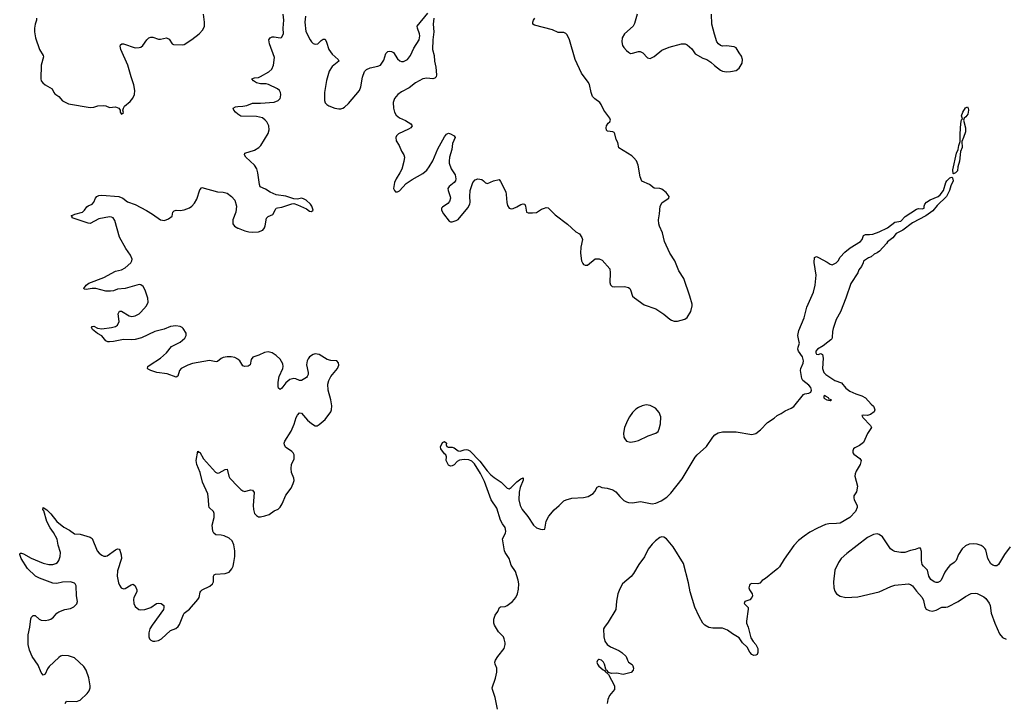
# Model space of a CAD drawing. Header units: inches. Extents: x 1678753 to 1858649, y 384643 to 522370.
# Tile 51 of 91: x 1747771 to 1757828, y 496310 to 503295. Entities that reach past the tile are written whole.
import ezdxf

# ---------------------------------------------------------------- set-up
doc = ezdxf.new("R2010")
doc.units = ezdxf.units.IN
doc.header["$MEASUREMENT"] = 0
for name, color, linetype in [('B7449', 7, 'Continuous'), ('B7459', 7, 'Continuous'), ('B7540', 7, 'Continuous'), ('B7550', 7, 'Continuous')]:
    doc.layers.add(name, color=color, linetype=linetype)

msp = doc.modelspace()

# ---------------------------------------------------------------- linework, layer by layer
at = {"layer": 'B7449', "color": 6}
msp.add_line((1749410, 500000, 400), (1749410, 500000, 400), dxfattribs=at)
at = {"layer": 'B7449', "color": 6, "elevation": 400}
for points in [[(1750000, 499826), (1749970, 499843), (1749930, 499851), (1749890, 499851), (1749850, 499842), (1749828, 499832), (1749790, 499804), (1749779, 499801), (1749710, 499812), (1749537, 499783), (1749490, 499766), (1749420, 499730), (1749403, 499710), (1749387, 499653), (1749370, 499644), (1749278, 499678), (1749172, 499692), (1749111, 499710), (1749085, 499725), (1749078, 499730), (1749081, 499750), (1749103, 499770), (1749210, 499837), (1749270, 499893), (1749323, 499957), (1749410, 500000)], [(1748237, 496310), (1748250, 496332), (1748350, 496328), (1748390, 496342), (1748460, 496410), (1748481, 496439), (1748490, 496470), (1748490, 496490), (1748478, 496570), (1748451, 496650), (1748427, 496687), (1748330, 496774), (1748270, 496794), (1748210, 496799), (1748188, 496792), (1748170, 496779), (1748073, 496687), (1748056, 496664), (1748030, 496607), (1748010, 496598), (1747990, 496624), (1747961, 496701), (1747898, 496790), (1747872, 496852), (1747858, 496910), (1747857, 497010), (1747874, 497090), (1747885, 497175), (1747891, 497189), (1747910, 497209), (1747930, 497208), (1747969, 497169), (1747990, 497159), (1748030, 497157), (1748070, 497162), (1748090, 497170), (1748117, 497190), (1748150, 497231), (1748170, 497245), (1748232, 497268), (1748290, 497279), (1748325, 497295), (1748354, 497326), (1748361, 497350), (1748353, 497410), (1748349, 497510), (1748339, 497530), (1748330, 497538), (1748290, 497550), (1748210, 497547), (1748150, 497536), (1748110, 497537), (1747972, 497590), (1747931, 497610), (1747850, 497687), (1747786, 497790), (1747771, 497830), (1747777, 497843), (1747790, 497845), (1747810, 497839), (1747890, 497793), (1748010, 497744), (1748070, 497730), (1748111, 497729), (1748141, 497739), (1748157, 497750), (1748170, 497770), (1748184, 497810), (1748189, 497850), (1748165, 497925), (1748153, 497987), (1748115, 498055), (1748082, 498102), (1748050, 498167), (1748017, 498277), (1748009, 498290), (1748010, 498312), (1748050, 498287), (1748090, 498245), (1748150, 498168), (1748221, 498110), (1748281, 498081), (1748330, 498043), (1748390, 498038), (1748490, 498007), (1748510, 497996), (1748563, 497870), (1748583, 497843), (1748610, 497823), (1748630, 497814), (1748650, 497813), (1748663, 497817), (1748750, 497880), (1748770, 497890), (1748786, 497886), (1748794, 497874), (1748806, 497826), (1748811, 497790), (1748770, 497665), (1748768, 497610), (1748782, 497542), (1748790, 497517), (1748809, 497490), (1748830, 497481), (1748850, 497484), (1748910, 497521), (1748930, 497527), (1748950, 497511), (1748969, 497470), (1748966, 497450), (1748936, 497390), (1748932, 497370), (1748936, 497330), (1748950, 497298), (1748987, 497270), (1749010, 497266), (1749050, 497270), (1749090, 497281), (1749110, 497290), (1749170, 497330), (1749190, 497335), (1749215, 497330), (1749242, 497310), (1749245, 497290), (1749239, 497270), (1749125, 497110), (1749102, 497070), (1749091, 497030), (1749089, 496989), (1749096, 496970), (1749110, 496955), (1749130, 496946), (1749150, 496944), (1749190, 496953), (1749221, 496970), (1749310, 497054), (1749366, 497074), (1749390, 497094), (1749404, 497116), (1749443, 497217), (1749451, 497230), (1749506, 497274), (1749592, 497370), (1749604, 497390), (1749615, 497445), (1749623, 497457), (1749634, 497470), (1749714, 497506), (1749742, 497530), (1749752, 497550), (1749752, 497610), (1749758, 497622), (1749771, 497629), (1749870, 497637), (1749910, 497649), (1749937, 497683), (1749950, 497710), (1749960, 497750), (1749970, 497810), (1749970, 497870), (1749959, 497930), (1749940, 497970), (1749910, 497997), (1749861, 498021), (1749830, 498029), (1749773, 498033), (1749753, 498050), (1749744, 498070), (1749736, 498130), (1749757, 498210), (1749756, 498250), (1749749, 498270), (1749708, 498310), (1749702, 498330), (1749700, 498390), (1749693, 498450), (1749637, 498570), (1749613, 498670), (1749580, 498750), (1749575, 498790), (1749590, 498886), (1749598, 498878), (1749610, 498876), (1749649, 498809), (1749770, 498673), (1749790, 498663), (1749810, 498664), (1749870, 498701), (1749890, 498702), (1749907, 498630), (1749916, 498610), (1750000, 498524)]]:
    msp.add_lwpolyline(points, dxfattribs=at)
at = {"layer": 'B7459', "color": 6}
for points, elevation in [([(1752651, 496250), (1752626, 496370), (1752600, 496450), (1752598, 496470), (1752632, 496568), (1752645, 496630), (1752645, 496670), (1752628, 496710), (1752625, 496730), (1752632, 496750), (1752656, 496790), (1752718, 496870), (1752731, 496910), (1752731, 496930), (1752721, 496970), (1752711, 496990), (1752660, 497040), (1752619, 497110), (1752614, 497130), (1752615, 497170), (1752628, 497210), (1752655, 497250), (1752672, 497288), (1752683, 497297), (1752730, 497301), (1752751, 497309), (1752804, 497350), (1752837, 497390), (1752856, 497430), (1752865, 497475), (1752868, 497530), (1752862, 497570), (1752836, 497656), (1752790, 497721), (1752770, 497790), (1752730, 497850), (1752722, 497870), (1752701, 497990), (1752734, 498050), (1752738, 498070), (1752730, 498107), (1752704, 498144), (1752683, 498183), (1752643, 498303), (1752585, 498390), (1752518, 498578), (1752477, 498657), (1752417, 498757), (1752390, 498783), (1752357, 498797), (1752310, 498802), (1752264, 498796), (1752240, 498780), (1752210, 498746), (1752190, 498736), (1752170, 498734), (1752150, 498743), (1752127, 498790), (1752129, 498829), (1752122, 498850), (1752110, 498859), (1752072, 498910), (1752070, 498930), (1752090, 498976), (1752110, 498986), (1752131, 498970), (1752127, 498950), (1752135, 498935), (1752148, 498928), (1752190, 498929), (1752210, 498922), (1752250, 498890), (1752270, 498887), (1752310, 498901), (1752330, 498903), (1752350, 498899), (1752370, 498889), (1752470, 498784), (1752545, 498685), (1752584, 498644), (1752617, 498617), (1752688, 498570), (1752750, 498509), (1752770, 498503), (1752790, 498514), (1752850, 498574), (1752890, 498604), (1752913, 498613), (1752913, 498590), (1752883, 498517), (1752872, 498468), (1752870, 498390), (1752882, 498330), (1752903, 498290), (1752960, 498220), (1753020, 498130), (1753050, 498104), (1753090, 498090), (1753114, 498086), (1753134, 498090), (1753147, 498170), (1753177, 498223), (1753230, 498288), (1753282, 498330), (1753330, 498378), (1753353, 498390), (1753410, 498405), (1753530, 498412), (1753578, 498422), (1753627, 498453), (1753645, 498475), (1753670, 498519), (1753690, 498529), (1753717, 498517), (1753770, 498510), (1753828, 498490), (1753860, 498470), (1753902, 498422), (1753943, 498383), (1753968, 498368), (1753990, 498361), (1754030, 498360), (1754111, 498371), (1754230, 498348), (1754270, 498355), (1754322, 498378), (1754382, 498418), (1754421, 498459), (1754536, 498604), (1754670, 498826), (1754690, 498850), (1754787, 498933), (1754850, 499030), (1754870, 499054), (1754906, 499074), (1754950, 499083), (1755090, 499085), (1755250, 499058), (1755290, 499068), (1755336, 499104), (1755410, 499178), (1755477, 499223), (1755508, 499252), (1755549, 499271), (1755590, 499298), (1755650, 499325), (1755677, 499343), (1755775, 499465), (1755790, 499474), (1755830, 499478), (1755852, 499488), (1755858, 499510), (1755850, 499537), (1755830, 499560), (1755770, 499610), (1755758, 499630), (1755746, 499710), (1755749, 499730), (1755773, 499787), (1755775, 499810), (1755765, 499850), (1755724, 499910), (1755720, 499930), (1755721, 499950), (1755735, 499990), (1755733, 500000)], 300), ([(1756026, 500000), (1755977, 499963), (1755919, 499930), (1755903, 499910), (1755902, 499890), (1755910, 499877), (1755930, 499875), (1755950, 499885), (1755962, 499882), (1755970, 499874), (1755976, 499836), (1755970, 499730), (1755986, 499690), (1756004, 499670), (1756097, 499610), (1756164, 499584), (1756209, 499530), (1756250, 499501), (1756310, 499473), (1756372, 499452), (1756411, 499430), (1756467, 499367), (1756490, 499347), (1756500, 499330), (1756505, 499310), (1756499, 499290), (1756460, 499260), (1756430, 499250), (1756390, 499253), (1756372, 499250), (1756382, 499230), (1756462, 499150), (1756472, 499128), (1756432, 499068), (1756390, 498975), (1756350, 498946), (1756300, 498920), (1756289, 498910), (1756280, 498890), (1756279, 498870), (1756290, 498856), (1756352, 498812), (1756365, 498790), (1756357, 498750), (1756316, 498684), (1756305, 498655), (1756302, 498630), (1756327, 498530), (1756317, 498470), (1756292, 498430), (1756290, 498410), (1756295, 498390), (1756324, 498330), (1756326, 498310), (1756307, 498270), (1756249, 498210), (1756150, 498152), (1756114, 498146), (1756035, 498145), (1756003, 498137), (1755920, 498100), (1755842, 498058), (1755782, 498018), (1755726, 497974), (1755677, 497923), (1755578, 497782), (1755530, 497705), (1755510, 497683), (1755479, 497661), (1755390, 497585), (1755356, 497564), (1755330, 497538), (1755309, 497531), (1755250, 497534), (1755233, 497527), (1755224, 497516), (1755217, 497490), (1755224, 497470), (1755254, 497430), (1755256, 497410), (1755250, 497392), (1755230, 497369), (1755178, 497350), (1755171, 497330), (1755210, 497290), (1755211, 497271), (1755193, 497150), (1755195, 497130), (1755210, 497090), (1755238, 496978), (1755262, 496942), (1755290, 496910), (1755310, 496872), (1755311, 496829), (1755302, 496810), (1755290, 496802), (1755270, 496799), (1755250, 496809), (1755230, 496833), (1755203, 496883), (1755153, 496930), (1755118, 496978), (1755050, 497019), (1754999, 497059), (1754950, 497078), (1754850, 497078), (1754810, 497085), (1754770, 497109), (1754750, 497131), (1754710, 497199), (1754667, 497293), (1754620, 497450), (1754603, 497543), (1754550, 497738), (1754445, 497910), (1754379, 497990), (1754350, 498008), (1754330, 498011), (1754310, 498004), (1754264, 497970), (1754230, 497936), (1754190, 497885), (1754154, 497806), (1754096, 497730), (1754042, 497638), (1754015, 497605), (1753928, 497530), (1753900, 497480), (1753882, 497430), (1753867, 497353), (1753859, 497270), (1753781, 497139), (1753743, 497090), (1753735, 497070), (1753739, 496990), (1753747, 496947), (1753770, 496913), (1753807, 496887), (1753891, 496850), (1753921, 496830), (1753965, 496790), (1753978, 496750), (1753990, 496732), (1754026, 496706), (1754035, 496695), (1754041, 496670), (1754038, 496650), (1754016, 496624), (1753934, 496606), (1753870, 496619), (1753816, 496616), (1753786, 496626), (1753770, 496646), (1753766, 496646), (1753758, 496658), (1753744, 496710), (1753734, 496730), (1753715, 496750), (1753690, 496759), (1753683, 496757), (1753671, 496749), (1753666, 496730), (1753671, 496710), (1753685, 496690), (1753730, 496651), (1753745, 496645), (1753750, 496634), (1753785, 496605), (1753845, 496490), (1753848, 496470), (1753845, 496450), (1753794, 496390), (1753777, 496350), (1753770, 496310)], 300), ([(1750000, 498524), (1750030, 498494), (1750050, 498481), (1750070, 498476), (1750130, 498493), (1750150, 498489), (1750166, 498466), (1750156, 498330), (1750158, 498290), (1750170, 498251), (1750190, 498228), (1750210, 498217), (1750230, 498215), (1750275, 498225), (1750319, 498241), (1750370, 498278), (1750410, 498295), (1750430, 498314), (1750452, 498348), (1750490, 498436), (1750543, 498510), (1750565, 498555), (1750573, 498587), (1750571, 498610), (1750547, 498670), (1750544, 498710), (1750549, 498751), (1750575, 498810), (1750575, 498850), (1750564, 498870), (1750550, 498883), (1750487, 498927), (1750475, 498950), (1750474, 498970), (1750480, 498990), (1750544, 499090), (1750576, 499164), (1750596, 499230), (1750610, 499256), (1750630, 499279), (1750650, 499276), (1750710, 499205), (1750750, 499168), (1750790, 499147), (1750810, 499147), (1750830, 499158), (1750890, 499209), (1750950, 499290), (1750957, 499310), (1750959, 499350), (1750948, 499410), (1750921, 499510), (1750919, 499570), (1750930, 499610), (1750950, 499649), (1751018, 499730), (1751030, 499767), (1751028, 499788), (1751010, 499810), (1750950, 499813), (1750910, 499823), (1750830, 499875), (1750790, 499881), (1750770, 499875), (1750730, 499850), (1750716, 499830), (1750707, 499810), (1750701, 499770), (1750716, 499690), (1750716, 499670), (1750709, 499651), (1750699, 499641), (1750650, 499610), (1750630, 499610), (1750590, 499627), (1750570, 499629), (1750530, 499619), (1750490, 499584), (1750450, 499531), (1750430, 499518), (1750416, 499530), (1750410, 499545), (1750411, 499591), (1750422, 499650), (1750459, 499730), (1750462, 499750), (1750458, 499778), (1750430, 499827), (1750390, 499865), (1750350, 499890), (1750310, 499901), (1750270, 499896), (1750213, 499867), (1750154, 499846), (1750137, 499823), (1750124, 499770), (1750106, 499754), (1750070, 499750), (1750050, 499757), (1750018, 499810), (1750004, 499824), (1750000, 499826)], 400), ([(1757888, 497910), (1757828, 497830), (1757770, 497728), (1757750, 497715), (1757730, 497714), (1757710, 497721), (1757690, 497737), (1757659, 497790), (1757638, 497878), (1757630, 497893), (1757611, 497910), (1757590, 497922), (1757550, 497935), (1757510, 497940), (1757470, 497936), (1757430, 497918), (1757397, 497890), (1757361, 497830), (1757337, 497770), (1757316, 497750), (1757270, 497717), (1757250, 497694), (1757219, 497650), (1757184, 497570), (1757170, 497555), (1757150, 497546), (1757130, 497544), (1757110, 497550), (1757077, 497577), (1757058, 497610), (1757042, 497670), (1757030, 497686), (1757002, 497710), (1756990, 497729), (1756982, 497770), (1756982, 497862), (1756970, 497895), (1756950, 497896), (1756918, 497882), (1756870, 497872), (1756810, 497851), (1756770, 497850), (1756710, 497863), (1756690, 497871), (1756666, 497890), (1756584, 498010), (1756550, 498035), (1756530, 498041), (1756490, 498036), (1756430, 498005), (1756219, 497841), (1756163, 497790), (1756134, 497750), (1756097, 497670), (1756083, 497550), (1756087, 497490), (1756097, 497457), (1756115, 497430), (1756150, 497405), (1756210, 497390), (1756330, 497397), (1756550, 497448), (1756670, 497505), (1756710, 497518), (1756850, 497530), (1756870, 497526), (1756890, 497511), (1756930, 497456), (1756990, 497390), (1757002, 497362), (1757016, 497296), (1757030, 497274), (1757059, 497259), (1757090, 497253), (1757130, 497263), (1757190, 497294), (1757230, 497292), (1757250, 497297), (1757355, 497350), (1757430, 497401), (1757490, 497431), (1757530, 497437), (1757550, 497432), (1757619, 497399), (1757640, 497380), (1757673, 497333), (1757683, 497310), (1757693, 497230), (1757730, 497128), (1757780, 497020), (1757810, 496984), (1757846, 496966)], 400)]:
    msp.add_lwpolyline(points, dxfattribs=dict(at, elevation=elevation))
for points, elevation in [([(1755990, 499454), (1755985, 499450), (1755985, 499430), (1755990, 499425), (1756015, 499410), (1756050, 499404), (1756056, 499404), (1756061, 499410), (1756040, 499419), (1756033, 499430), (1756001, 499450)], 300), ([(1754170, 499359), (1754130, 499351), (1754090, 499333), (1754064, 499316), (1754030, 499280), (1754001, 499239), (1753979, 499201), (1753950, 499130), (1753939, 499070), (1753942, 499030), (1753951, 499011), (1753970, 498990), (1754010, 498979), (1754050, 498985), (1754090, 498997), (1754190, 499044), (1754269, 499071), (1754291, 499089), (1754304, 499116), (1754315, 499165), (1754318, 499238), (1754303, 499283), (1754265, 499325), (1754212, 499352), (1754190, 499358)], 400)]:
    msp.add_lwpolyline(points, close=True, dxfattribs=dict(at, elevation=elevation))
at = {"layer": 'B7540', "color": 6}
msp.add_line((1749410, 500000, 400), (1749410, 500000, 400), dxfattribs=at)
for points, elevation in [([(1747943, 503310), (1747942, 503290), (1747930, 503250), (1747923, 503210), (1747923, 503170), (1747931, 503110), (1747975, 502990), (1748012, 502930), (1748014, 502914), (1747989, 502830), (1747988, 502690), (1747992, 502670), (1748006, 502650), (1748033, 502630), (1748104, 502590), (1748119, 502550), (1748130, 502537), (1748171, 502511), (1748210, 502465), (1748270, 502434), (1748490, 502399), (1748530, 502402), (1748570, 502415), (1748630, 502417), (1748650, 502415), (1748690, 502399), (1748750, 502406), (1748783, 502390), (1748796, 502370), (1748799, 502350), (1748810, 502330), (1748830, 502347), (1748825, 502370), (1748830, 502390), (1748842, 502410), (1748900, 502460), (1748928, 502492), (1748944, 502530), (1748948, 502570), (1748938, 502630), (1748909, 502710), (1748875, 502830), (1748804, 502990), (1748797, 503023), (1748801, 503039), (1748813, 503047), (1748832, 503048), (1748950, 503009), (1748990, 503011), (1749010, 503016), (1749030, 503030), (1749071, 503090), (1749090, 503110), (1749110, 503118), (1749130, 503116), (1749190, 503097), (1749210, 503096), (1749270, 503108), (1749297, 503097), (1749329, 503050), (1749343, 503043), (1749430, 503037), (1749450, 503042), (1749530, 503091), (1749605, 503150), (1749642, 503190), (1749659, 503230), (1749659, 503270), (1749647, 503350)], 500), ([(1750000, 502330), (1749976, 502350), (1749958, 502370), (1749950, 502390), (1749974, 502406), (1750000, 502407)], 400), ([(1749410, 500000), (1749458, 500042), (1749472, 500070), (1749471, 500091), (1749440, 500140), (1749430, 500150), (1749410, 500160), (1749366, 500166), (1749310, 500159), (1749246, 500134), (1749150, 500109), (1749014, 500046), (1748950, 500028), (1748910, 500024), (1748830, 500027), (1748730, 500006), (1748690, 500003), (1748670, 500004), (1748650, 500014), (1748610, 500064), (1748567, 500090), (1748515, 500130), (1748504, 500150), (1748510, 500159), (1748530, 500165), (1748565, 500145), (1748610, 500137), (1748710, 500149), (1748750, 500161), (1748770, 500175), (1748788, 500210), (1748776, 500290), (1748790, 500316), (1748810, 500317), (1748890, 500268), (1748917, 500263), (1748950, 500268), (1748990, 500289), (1749010, 500306), (1749066, 500370), (1749084, 500410), (1749081, 500450), (1749053, 500530), (1749032, 500570), (1749010, 500586), (1748990, 500589), (1748850, 500548), (1748770, 500543), (1748730, 500526), (1748700, 500520), (1748650, 500522), (1748550, 500547), (1748510, 500548), (1748450, 500539), (1748430, 500543), (1748427, 500550), (1748450, 500583), (1748476, 500604), (1748630, 500661), (1748750, 500726), (1748810, 500739), (1748850, 500759), (1748906, 500810), (1748916, 500830), (1748919, 500850), (1748904, 500890), (1748856, 500956), (1748790, 501074), (1748742, 501242), (1748726, 501270), (1748710, 501279), (1748690, 501280), (1748578, 501262), (1748490, 501213), (1748470, 501216), (1748307, 501270), (1748307, 501287), (1748298, 501290), (1748333, 501307), (1748413, 501330), (1748432, 501348), (1748456, 501384), (1748470, 501393), (1748512, 501410), (1748528, 501432), (1748544, 501470), (1748560, 501490), (1748581, 501499), (1748610, 501502), (1748785, 501490), (1748824, 501470), (1748873, 501433), (1748950, 501408), (1749066, 501346), (1749129, 501309), (1749210, 501251), (1749250, 501245), (1749290, 501259), (1749330, 501287), (1749336, 501330), (1749350, 501341), (1749370, 501348), (1749410, 501346), (1749450, 501353), (1749507, 501373), (1749530, 501390), (1749558, 501422), (1749579, 501461), (1749610, 501555), (1749630, 501580), (1749790, 501535), (1749850, 501532), (1749890, 501523), (1749936, 501490), (1749967, 501450), (1749984, 501390), (1749978, 501330), (1749949, 501250), (1749949, 501210), (1749966, 501186), (1750000, 501166)], 400)]:
    msp.add_lwpolyline(points, dxfattribs=dict(at, elevation=elevation))
at = {"layer": 'B7550', "color": 6}
for points, elevation in [([(1750000, 502407), (1750050, 502410), (1750090, 502418), (1750150, 502443), (1750230, 502441), (1750370, 502454), (1750411, 502470), (1750431, 502489), (1750436, 502504), (1750438, 502530), (1750435, 502550), (1750424, 502570), (1750403, 502590), (1750313, 502633), (1750290, 502638), (1750230, 502641), (1750190, 502650), (1750159, 502670), (1750143, 502690), (1750170, 502700), (1750210, 502706), (1750230, 502716), (1750317, 502763), (1750347, 502790), (1750362, 502830), (1750373, 502910), (1750321, 503050), (1750316, 503090), (1750330, 503110), (1750350, 503119), (1750370, 503121), (1750430, 503108), (1750446, 503114), (1750464, 503150), (1750461, 503210), (1750469, 503290), (1750463, 503350)], 400), ([(1750691, 503331), (1750683, 503270), (1750695, 503175), (1750737, 503090), (1750750, 503069), (1750770, 503051), (1750790, 503044), (1750818, 503050), (1750850, 503084), (1750870, 503097), (1750890, 503095), (1750905, 503065), (1750930, 502990), (1750963, 502943), (1751024, 502890), (1751032, 502870), (1750964, 502816), (1750933, 502770), (1750905, 502675), (1750884, 502550), (1750883, 502470), (1750890, 502447), (1750909, 502429), (1750930, 502416), (1750990, 502392), (1751030, 502384), (1751050, 502384), (1751070, 502390), (1751090, 502402), (1751130, 502439), (1751241, 502570), (1751256, 502610), (1751272, 502708), (1751294, 502766), (1751314, 502786), (1751350, 502804), (1751430, 502820), (1751457, 502830), (1751490, 502883), (1751510, 502950), (1751530, 502970), (1751550, 502975), (1751570, 502970), (1751590, 502959), (1751630, 502895), (1751653, 502873), (1751670, 502867), (1751690, 502869), (1751733, 502890), (1751764, 502930), (1751796, 503004), (1751850, 503090), (1751859, 503130), (1751856, 503150), (1751835, 503210), (1751832, 503230), (1751939, 503361)], 400), ([(1754078, 503350), (1754050, 503257), (1754038, 503230), (1753950, 503150), (1753926, 503110), (1753921, 503070), (1753929, 503030), (1753940, 503010), (1753970, 502980), (1753990, 502962), (1754010, 502951), (1754030, 502952), (1754090, 502971), (1754110, 502969), (1754135, 502955), (1754184, 502904), (1754210, 502899), (1754250, 502920), (1754330, 502982), (1754405, 503015), (1754530, 503047), (1754568, 503048), (1754590, 503037), (1754637, 502997), (1754670, 502946), (1754750, 502902), (1754790, 502887), (1754830, 502861), (1754867, 502827), (1754930, 502780), (1754950, 502770), (1754990, 502762), (1755030, 502765), (1755090, 502776), (1755121, 502799), (1755150, 502850), (1755153, 502890), (1755144, 502924), (1755118, 502958), (1755089, 503009), (1755070, 503017), (1754990, 503028), (1754950, 503025), (1754930, 503030), (1754907, 503047), (1754893, 503070), (1754866, 503146), (1754840, 503250), (1754837, 503350)], 400), ([(1752000, 503310), (1751994, 503250), (1752000, 503170), (1751992, 503090), (1751989, 502990), (1752005, 502930), (1752008, 502870), (1752022, 502810), (1752029, 502730), (1752024, 502710), (1752010, 502698), (1751990, 502692), (1751930, 502697), (1751890, 502691), (1751814, 502650), (1751750, 502599), (1751670, 502557), (1751632, 502530), (1751600, 502490), (1751586, 502450), (1751589, 502390), (1751600, 502350), (1751618, 502318), (1751650, 502293), (1751710, 502265), (1751767, 502230), (1751780, 502210), (1751766, 502190), (1751743, 502177), (1751639, 502130), (1751620, 502110), (1751613, 502090), (1751618, 502058), (1751648, 502008), (1751671, 501951), (1751695, 501915), (1751700, 501890), (1751695, 501845), (1751673, 501767), (1751655, 501730), (1751615, 501670), (1751598, 501630), (1751590, 501570), (1751598, 501550), (1751610, 501536), (1751630, 501536), (1751650, 501548), (1751718, 501622), (1751779, 501661), (1751890, 501724), (1751930, 501759), (1751954, 501790), (1751990, 501854), (1752043, 501977), (1752110, 502099), (1752130, 502124), (1752150, 502136), (1752170, 502130), (1752209, 502110), (1752218, 502090), (1752193, 502030), (1752185, 501970), (1752161, 501890), (1752156, 501850), (1752158, 501830), (1752177, 501770), (1752219, 501710), (1752226, 501670), (1752221, 501650), (1752208, 501632), (1752157, 501590), (1752144, 501570), (1752146, 501550), (1752168, 501490), (1752170, 501470), (1752162, 501438), (1752143, 501417), (1752090, 501380), (1752081, 501370), (1752078, 501350), (1752099, 501310), (1752158, 501238), (1752170, 501231), (1752190, 501230), (1752230, 501243), (1752250, 501255), (1752350, 501372), (1752369, 501410), (1752373, 501430), (1752368, 501490), (1752372, 501550), (1752400, 501630), (1752422, 501658), (1752450, 501668), (1752490, 501663), (1752510, 501650), (1752530, 501628), (1752550, 501621), (1752610, 501650), (1752670, 501662), (1752683, 501643), (1752735, 501535), (1752740, 501510), (1752746, 501426), (1752755, 501395), (1752770, 501370), (1752790, 501364), (1752810, 501366), (1752850, 501382), (1752890, 501408), (1752914, 501414), (1752929, 501409), (1752937, 501390), (1752949, 501329), (1752963, 501323), (1753010, 501320), (1753050, 501326), (1753102, 501358), (1753130, 501370), (1753150, 501375), (1753170, 501372), (1753240, 501300), (1753366, 501206), (1753450, 501126), (1753488, 501108), (1753514, 501070), (1753518, 501050), (1753504, 500970), (1753500, 500910), (1753510, 500830), (1753523, 500803), (1753530, 500794), (1753547, 500787), (1753570, 500788), (1753650, 500853), (1753690, 500853), (1753719, 500839), (1753797, 500750), (1753802, 500710), (1753797, 500610), (1753807, 500587), (1753823, 500570), (1753850, 500564), (1753949, 500569), (1753990, 500559), (1754002, 500550), (1754010, 500536), (1754030, 500470), (1754050, 500453), (1754150, 500382), (1754270, 500341), (1754350, 500285), (1754410, 500234), (1754430, 500224), (1754456, 500216), (1754490, 500215), (1754564, 500236), (1754588, 500252), (1754625, 500315), (1754639, 500370), (1754639, 500390), (1754616, 500470), (1754555, 500650), (1754504, 500730), (1754461, 500830), (1754410, 500908), (1754356, 501030), (1754336, 501116), (1754305, 501185), (1754299, 501210), (1754296, 501250), (1754307, 501310), (1754314, 501390), (1754334, 501426), (1754402, 501470), (1754406, 501490), (1754373, 501530), (1754330, 501562), (1754310, 501569), (1754250, 501575), (1754204, 501610), (1754126, 501646), (1754107, 501690), (1754088, 501810), (1754072, 501852), (1754045, 501885), (1754023, 501903), (1753890, 501987), (1753880, 502040), (1753865, 502070), (1753851, 502130), (1753842, 502142), (1753830, 502150), (1753775, 502155), (1753766, 502166), (1753761, 502190), (1753766, 502210), (1753783, 502237), (1753798, 502250), (1753806, 502270), (1753798, 502290), (1753739, 502370), (1753710, 502430), (1753696, 502450), (1753645, 502485), (1753623, 502510), (1753607, 502550), (1753592, 502632), (1753578, 502658), (1753508, 502750), (1753445, 502890), (1753388, 503088), (1753362, 503142), (1753350, 503155), (1753330, 503163), (1753270, 503164), (1753213, 503193), (1753030, 503239), (1753012, 503250), (1753011, 503270), (1753018, 503290), (1753033, 503310)], 400), ([(1750000, 501166), (1750004, 501164), (1750070, 501139), (1750110, 501128), (1750150, 501124), (1750210, 501127), (1750254, 501146), (1750270, 501168), (1750279, 501190), (1750292, 501268), (1750310, 501283), (1750356, 501304), (1750383, 501357), (1750392, 501368), (1750406, 501374), (1750450, 501378), (1750550, 501414), (1750570, 501417), (1750610, 501405), (1750702, 501362), (1750730, 501339), (1750750, 501335), (1750769, 501350), (1750754, 501390), (1750741, 501410), (1750698, 501450), (1750670, 501465), (1750650, 501470), (1750610, 501463), (1750570, 501466), (1750490, 501493), (1750390, 501505), (1750330, 501532), (1750283, 501563), (1750228, 501588), (1750220, 501610), (1750202, 501730), (1750192, 501772), (1750168, 501808), (1750080, 501890), (1750067, 501913), (1750072, 501930), (1750170, 501962), (1750214, 501990), (1750235, 502010), (1750308, 502132), (1750318, 502170), (1750315, 502210), (1750297, 502250), (1750280, 502270), (1750251, 502291), (1750190, 502306), (1750030, 502311), (1750010, 502322), (1750000, 502330)], 400), ([(1755733, 500000), (1755719, 500070), (1755730, 500119), (1755783, 500250), (1755810, 500359), (1755879, 500510), (1755897, 500583), (1755905, 500685), (1755885, 500815), (1755890, 500865), (1755910, 500874), (1755930, 500867), (1756019, 500819), (1756050, 500796), (1756070, 500791), (1756110, 500811), (1756130, 500831), (1756151, 500869), (1756199, 500921), (1756255, 500965), (1756358, 501030), (1756375, 501050), (1756390, 501091), (1756410, 501102), (1756450, 501100), (1756484, 501104), (1756550, 501127), (1756636, 501170), (1756710, 501228), (1756770, 501238), (1756815, 501285), (1756930, 501358), (1756950, 501365), (1756990, 501361), (1757010, 501368), (1757009, 501390), (1757016, 501410), (1757033, 501430), (1757070, 501454), (1757151, 501489), (1757173, 501507), (1757206, 501550), (1757231, 501630), (1757242, 501650), (1757270, 501679), (1757290, 501687), (1757299, 501679), (1757306, 501650), (1757282, 501598), (1757269, 501550), (1757238, 501490), (1757143, 501397), (1757097, 501343), (1757026, 501290), (1756890, 501221), (1756790, 501143), (1756724, 501110), (1756690, 501065), (1756634, 501026), (1756625, 501010), (1756553, 500930), (1756530, 500913), (1756500, 500900), (1756468, 500872), (1756439, 500861), (1756391, 500829), (1756387, 500810), (1756370, 500773), (1756342, 500738), (1756330, 500710), (1756260, 500600), (1756210, 500449), (1756156, 500310), (1756110, 500232), (1756080, 500140), (1756073, 500110), (1756071, 500049), (1756066, 500034), (1756057, 500023), (1756026, 500000)], 300)]:
    msp.add_lwpolyline(points, dxfattribs=dict(at, elevation=elevation))
at = {"layer": 'B7550', "color": 6, "elevation": 300}
msp.add_lwpolyline([(1757310, 501719), (1757304, 501724), (1757302, 501762), (1757340, 501930), (1757358, 501970), (1757363, 502010), (1757378, 502050), (1757378, 502130), (1757385, 502235), (1757390, 502271), (1757399, 502281), (1757392, 502312), (1757404, 502350), (1757430, 502395), (1757450, 502404), (1757459, 502390), (1757462, 502370), (1757455, 502330), (1757436, 502304), (1757417, 502290), (1757410, 502270), (1757432, 502190), (1757430, 502150), (1757412, 502090), (1757395, 502050), (1757398, 501990), (1757381, 501950), (1757371, 501850), (1757354, 501790), (1757350, 501750), (1757330, 501730)], close=True, dxfattribs=at)

doc.saveas('drawing.dxf')
